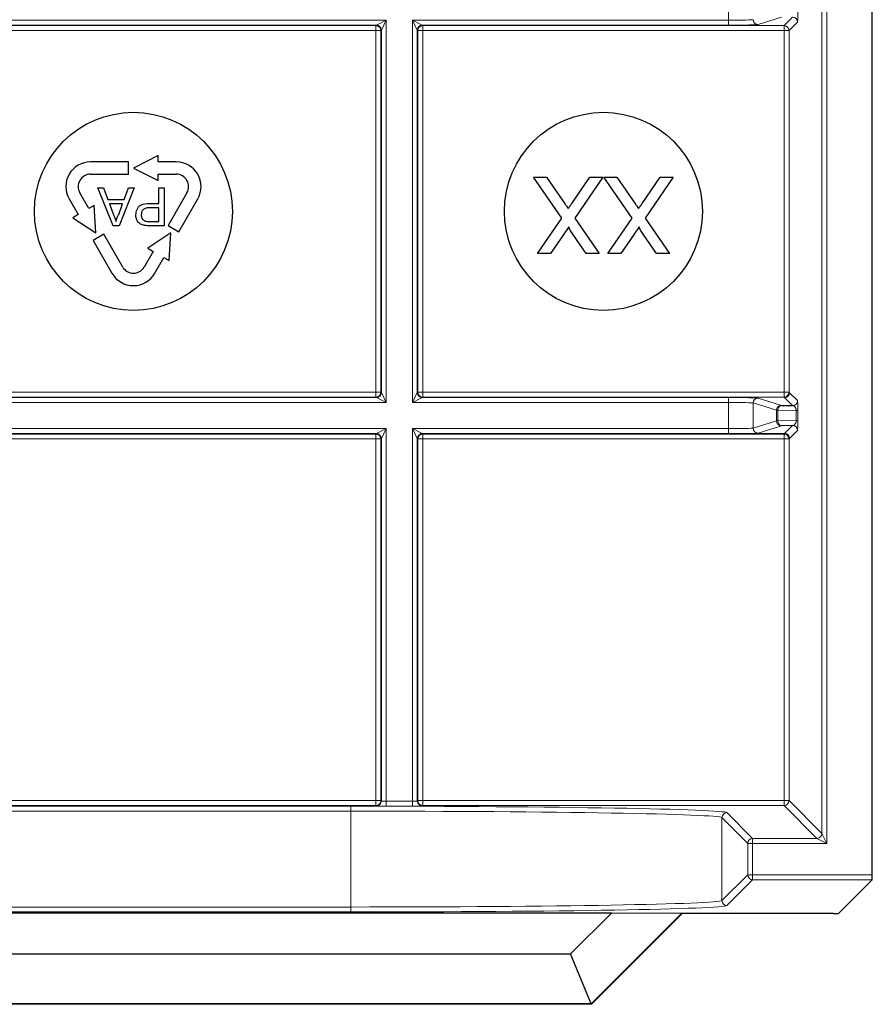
# Model space of a CAD drawing. Header units: millimetres. Extents: x 5 to 418, y 2 to 292.
# Tile 74 of 87: x 335 to 341, y 81 to 88. Entities that reach past the tile are written whole.
import ezdxf

# ---------------------------------------------------------------- set-up
doc = ezdxf.new("R2010")
doc.units = ezdxf.units.MM

msp = doc.modelspace()

# ---------------------------------------------------------------- linework, layer by layer
at = {"color": 7, "linetype": 'Continuous', "lineweight": 18}
for p, q in [((340.6127, 82.3754), (340.6127, 92.8721)), ((340.6461, 92.8721), (340.6461, 82.3088)), ((339.9831, 87.8512), (339.9831, 88.027)), ((334.2703, 87.8512), (337.6779, 87.8512)), ((337.6112, 87.8179), (337.6779, 87.8512)), ((337.6779, 87.8512), (337.6446, 87.7846)), ((337.6779, 87.8512), (337.6779, 85.277)), ((337.8536, 87.8512), (339.9831, 87.8512)), ((337.8536, 85.277), (337.8536, 87.8512)), ((337.887, 87.7846), (337.8536, 87.8512)), ((337.8536, 87.8512), (337.9203, 87.8179)), ((339.9831, 87.8179), (339.9831, 87.8512)), ((340.34, 87.8706), (340.1828, 87.8212)), ((340.358, 87.8147), (340.4152, 87.8719)), ((337.6112, 87.8179), (334.337, 87.8179)), ((334.3402, 87.8147), (337.608, 87.8147)), ((337.608, 87.7813), (334.3402, 87.7813)), ((337.608, 87.8147), (337.6112, 87.8179)), ((337.608, 87.8147), (337.608, 87.7813)), ((337.608, 85.3468), (337.608, 87.7813)), ((337.6413, 87.7813), (337.608, 87.7813)), ((337.6446, 87.7846), (337.6413, 87.7813)), ((337.6413, 87.7813), (337.6413, 85.3468)), ((337.6446, 85.3436), (337.6446, 87.7846)), ((337.887, 87.7846), (337.887, 85.3436)), ((337.8902, 87.7813), (337.887, 87.7846)), ((337.8902, 85.3468), (337.8902, 87.7813)), ((337.8902, 87.7813), (337.9235, 87.7813)), ((337.9203, 87.8179), (337.9235, 87.8147)), ((339.9831, 87.8179), (337.9203, 87.8179)), ((337.9235, 87.8147), (340.358, 87.8147)), ((337.9235, 87.8147), (337.9235, 87.7813)), ((337.9235, 87.7813), (337.9235, 85.3468)), ((340.358, 87.7813), (337.9235, 87.7813)), ((340.358, 87.8147), (340.358, 87.7813)), ((340.358, 85.3468), (340.358, 87.7813)), ((340.358, 87.7813), (340.3913, 87.7813)), ((340.4486, 87.8386), (340.3913, 87.7813)), ((340.3913, 87.7813), (340.3913, 85.3468)), ((334.3402, 85.3468), (337.608, 85.3468)), ((337.6413, 85.3468), (337.608, 85.3468)), ((337.608, 85.3468), (337.608, 85.3135)), ((337.6413, 85.3468), (337.6446, 85.3436)), ((337.6446, 85.3436), (337.6779, 85.277)), ((337.8536, 85.277), (337.887, 85.3436)), ((337.887, 85.3436), (337.8902, 85.3468)), ((337.8902, 85.3468), (337.9235, 85.3468)), ((337.9235, 85.3468), (340.358, 85.3468)), ((337.9235, 85.3468), (337.9235, 85.3135)), ((340.358, 85.3468), (340.3913, 85.3468)), ((340.358, 85.3468), (340.358, 85.3135)), ((340.3913, 85.3468), (340.3951, 85.343)), ((340.3951, 85.343), (340.4486, 85.2896)), ((337.6779, 85.277), (334.2703, 85.277)), ((334.337, 85.3103), (337.6112, 85.3103)), ((337.608, 85.3135), (334.3402, 85.3135)), ((337.6112, 85.3103), (337.608, 85.3135)), ((337.6779, 85.277), (337.6112, 85.3103)), ((337.9203, 85.3103), (337.8536, 85.277)), ((339.9831, 85.277), (337.8536, 85.277)), ((337.9235, 85.3135), (337.9203, 85.3103)), ((337.9203, 85.3103), (339.9831, 85.3103)), ((340.358, 85.3135), (337.9235, 85.3135)), ((339.9831, 85.3103), (339.9831, 85.277)), ((339.9831, 85.1012), (339.9831, 85.277)), ((340.3067, 85.2243), (340.1495, 85.2737)), ((340.1495, 85.2737), (340.1495, 85.1045)), ((340.1828, 85.307), (340.34, 85.2576)), ((340.3618, 85.3097), (340.358, 85.3135)), ((340.4152, 85.2563), (340.3618, 85.3097)), ((340.3164, 85.2243), (340.3067, 85.2243)), ((340.3067, 85.1539), (340.3067, 85.2243)), ((340.4405, 85.2221), (340.3164, 85.2243)), ((340.3164, 85.2243), (340.3164, 85.1539)), ((340.4405, 85.2221), (340.4502, 85.2221)), ((340.4405, 85.1561), (340.4405, 85.2221)), ((340.4502, 85.2221), (340.4502, 85.1561)), ((340.1495, 85.1045), (340.3067, 85.1539)), ((340.3164, 85.1539), (340.3067, 85.1539)), ((340.3164, 85.1539), (340.4405, 85.1561)), ((340.4405, 85.1561), (340.4502, 85.1561)), ((334.2703, 85.1012), (337.6779, 85.1012)), ((337.6112, 85.0679), (334.337, 85.0679)), ((334.3402, 85.0647), (337.608, 85.0647)), ((337.608, 85.0647), (337.6112, 85.0679)), ((337.608, 85.0313), (337.608, 85.0647)), ((337.6112, 85.0679), (337.6779, 85.1012)), ((337.6779, 85.1012), (337.6446, 85.0346)), ((337.6779, 85.1012), (337.6779, 82.5925)), ((337.8536, 85.1012), (339.9831, 85.1012)), ((337.8536, 82.5925), (337.8536, 85.1012)), ((337.887, 85.0346), (337.8536, 85.1012)), ((337.8536, 85.1012), (337.9203, 85.0679)), ((337.9203, 85.0679), (337.9235, 85.0647)), ((339.9831, 85.0679), (337.9203, 85.0679)), ((337.9235, 85.0647), (340.358, 85.0647)), ((337.9235, 85.0647), (337.9235, 85.0313)), ((339.9831, 85.0679), (339.9831, 85.1012)), ((340.1408, 85.0685), (340.3618, 85.0685)), ((340.34, 85.1206), (340.1828, 85.0712)), ((340.358, 85.0647), (340.3618, 85.0685)), ((340.358, 85.0647), (340.358, 85.0313)), ((340.3618, 85.0685), (340.4152, 85.1219)), ((340.4486, 85.0886), (340.3951, 85.0351)), ((337.608, 85.0313), (334.3402, 85.0313)), ((337.608, 82.5968), (337.608, 85.0313)), ((337.608, 85.0313), (337.6413, 85.0313)), ((337.6446, 85.0346), (337.6413, 85.0313)), ((337.6413, 85.0313), (337.6413, 82.5968)), ((337.6446, 82.5936), (337.6446, 85.0346)), ((337.887, 85.0346), (337.887, 82.5936)), ((337.8902, 85.0313), (337.887, 85.0346)), ((337.8902, 82.5968), (337.8902, 85.0313)), ((337.8902, 85.0313), (337.9235, 85.0313)), ((337.9235, 85.0313), (337.9235, 82.5968)), ((340.358, 85.0313), (337.9235, 85.0313)), ((340.358, 82.5968), (340.358, 85.0313)), ((340.358, 85.0313), (340.3913, 85.0313)), ((340.3951, 85.0351), (340.3913, 85.0313)), ((340.3913, 85.0313), (340.3913, 82.5968)), ((334.3402, 82.5968), (337.608, 82.5968)), ((337.608, 82.5635), (334.3402, 82.5635)), ((334.5084, 82.5588), (337.4398, 82.5588)), ((337.4398, 82.5588), (337.4398, 82.5255)), ((337.608, 82.5635), (337.608, 82.5968)), ((337.608, 82.5968), (337.6413, 82.5968)), ((337.6112, 82.5603), (337.608, 82.5635)), ((337.6413, 82.5968), (337.6446, 82.5936)), ((337.6779, 82.5925), (337.6779, 82.5592)), ((337.6779, 82.5925), (337.8536, 82.5925)), ((337.8536, 82.5592), (337.6779, 82.5592)), ((337.8536, 82.5925), (337.8536, 82.5592)), ((337.887, 82.5936), (337.8902, 82.5968)), ((337.8902, 82.5968), (337.9235, 82.5968)), ((337.9235, 82.5635), (337.9203, 82.5603)), ((337.9235, 82.5968), (337.9235, 82.5635)), ((337.9235, 82.5968), (340.358, 82.5968)), ((340.358, 82.5635), (337.9235, 82.5635)), ((340.358, 82.5968), (340.358, 82.5635)), ((340.358, 82.5968), (340.3913, 82.5968)), ((340.5794, 82.3421), (340.358, 82.5635)), ((340.3913, 82.5968), (340.6127, 82.3754)), ((337.4398, 82.5255), (334.5084, 82.5255)), ((337.4398, 81.8801), (337.4398, 82.5255)), ((340.1127, 82.3088), (339.9395, 82.4821)), ((339.9395, 82.4821), (339.9395, 81.9236)), ((339.9728, 82.5154), (340.1461, 82.3421)), ((340.1461, 82.3088), (340.1461, 82.3421)), ((340.1461, 82.3421), (340.5794, 82.3421)), ((340.6461, 82.3088), (340.5794, 82.3421)), ((340.6127, 82.3754), (340.6461, 82.3088)), ((340.1127, 82.0968), (340.1127, 82.3088)), ((340.1127, 82.3088), (340.1461, 82.3088)), ((340.1461, 82.3088), (340.1461, 82.0968)), ((340.6461, 82.3088), (340.1461, 82.3088)), ((339.9395, 81.9236), (340.1127, 82.0968)), ((340.1127, 82.0968), (340.1461, 82.0968)), ((340.1461, 82.0968), (340.9525, 82.0968)), ((340.1461, 82.0635), (340.1461, 82.0968)), ((340.1461, 82.0635), (339.9728, 81.8902)), ((340.9519, 82.0635), (340.1461, 82.0635)), ((334.5084, 81.8801), (337.4398, 81.8801)), ((337.4398, 81.8801), (337.4398, 81.8468)), ((337.4398, 81.8468), (334.5084, 81.8468))]:
    msp.add_line(p, q, dxfattribs=at)
at = {"color": 7, "linetype": 'Continuous', "lineweight": 25}
for p, q in [((340.9525, 82.0968), (340.9525, 92.8721)), ((336.1408, 86.9391), (335.9741, 86.8558)), ((336.1408, 86.8974), (336.1408, 86.9391)), ((335.9408, 86.8974), (335.6854, 86.8974)), ((335.9408, 86.8141), (335.9408, 86.8974)), ((335.9741, 86.8558), (336.1408, 86.7724)), ((336.2628, 86.8974), (336.1408, 86.8974)), ((335.6854, 86.8141), (335.9408, 86.8141)), ((336.1408, 86.8141), (336.2628, 86.8141)), ((336.1408, 86.7724), (336.1408, 86.8141)), ((338.86, 86.5192), (338.6701, 86.7947)), ((338.6701, 86.7947), (338.7575, 86.7947)), ((338.7575, 86.7947), (338.8825, 86.6132)), ((338.9278, 86.618), (339.0493, 86.7947)), ((339.1377, 86.7947), (338.9478, 86.5184)), ((339.0493, 86.7947), (339.1377, 86.7947)), ((339.3341, 86.5192), (339.1443, 86.7947)), ((339.1443, 86.7947), (339.2316, 86.7947)), ((339.2316, 86.7947), (339.3566, 86.6132)), ((339.4019, 86.618), (339.5234, 86.7947)), ((339.6118, 86.7947), (339.422, 86.5184)), ((339.5234, 86.7947), (339.6118, 86.7947)), ((335.8368, 86.4663), (335.7348, 86.7232)), ((335.7348, 86.7232), (335.7732, 86.7232)), ((335.7732, 86.7232), (335.8025, 86.6441)), ((335.9796, 86.7232), (335.8776, 86.4663)), ((335.912, 86.6441), (335.9412, 86.7232)), ((335.9412, 86.7232), (335.9796, 86.7232)), ((336.1453, 86.6178), (336.1453, 86.7232)), ((336.1453, 86.7232), (336.1815, 86.7232)), ((336.1815, 86.7232), (336.1815, 86.4663)), ((335.6743, 86.5834), (335.6133, 86.6891)), ((336.3349, 86.6891), (336.2073, 86.468)), ((335.5411, 86.6474), (335.6021, 86.5418)), ((335.7103, 86.6043), (335.6743, 86.5834)), ((335.7215, 86.4183), (335.7103, 86.6043)), ((335.8025, 86.6441), (335.912, 86.6441)), ((335.901, 86.6145), (335.8134, 86.6145)), ((335.8134, 86.6145), (335.8383, 86.547)), ((335.8748, 86.5434), (335.901, 86.6145)), ((336.0824, 86.6178), (336.1453, 86.6178)), ((336.1453, 86.5882), (336.0834, 86.5882)), ((336.1453, 86.496), (336.1453, 86.5882)), ((336.2794, 86.4263), (336.4071, 86.6474)), ((335.6021, 86.5418), (335.566, 86.5209)), ((335.566, 86.5209), (335.7215, 86.4183)), ((338.6965, 86.2811), (338.86, 86.5192)), ((338.9478, 86.5184), (339.1113, 86.2811)), ((339.1706, 86.2811), (339.3341, 86.5192)), ((339.422, 86.5184), (339.5855, 86.2811)), ((335.8776, 86.4663), (335.8368, 86.4663)), ((336.084, 86.496), (336.1453, 86.496)), ((336.1815, 86.4663), (336.0872, 86.4663)), ((336.2073, 86.468), (336.2794, 86.4263)), ((335.7743, 86.4102), (335.7021, 86.3686)), ((335.9019, 86.1891), (335.7743, 86.4102)), ((336.2267, 86.4183), (336.0712, 86.3156)), ((336.2155, 86.2323), (336.2267, 86.4183)), ((338.8743, 86.4112), (338.7849, 86.2811)), ((339.0241, 86.2811), (338.9345, 86.4111)), ((339.3484, 86.4112), (339.2591, 86.2811)), ((339.4982, 86.2811), (339.4086, 86.4111)), ((335.7021, 86.3686), (335.8298, 86.1474)), ((336.1073, 86.2948), (336.0463, 86.1891)), ((336.0712, 86.3156), (336.1073, 86.2948)), ((336.1184, 86.1474), (336.1794, 86.2531)), ((336.1794, 86.2531), (336.2155, 86.2323)), ((338.7849, 86.2811), (338.6965, 86.2811)), ((339.1113, 86.2811), (339.0241, 86.2811)), ((339.2591, 86.2811), (339.1706, 86.2811)), ((339.5855, 86.2811), (339.4982, 86.2811)), ((340.34, 85.2576), (340.4152, 85.2563)), ((340.4152, 85.1219), (340.34, 85.1206)), ((340.9519, 82.0635), (340.7247, 81.8363)), ((332.7514, 81.8415), (339.1968, 81.8415)), ((338.9194, 81.5641), (339.1968, 81.8415)), ((339.6696, 81.8381), (339.0588, 81.2274)), ((339.6706, 81.8357), (339.0598, 81.2249)), ((339.1968, 81.8415), (339.6696, 81.8381)), ((339.6696, 81.8381), (339.6706, 81.8357)), ((340.6913, 81.8357), (339.6706, 81.8357)), ((333.0288, 81.5641), (338.9194, 81.5641)), ((339.0588, 81.2274), (338.9194, 81.5641)), ((339.0598, 81.2249), (332.8884, 81.2249)), ((339.0588, 81.2274), (332.8894, 81.2274)), ((339.0588, 81.2274), (339.0598, 81.2249))]:
    msp.add_line(p, q, dxfattribs=at)
for centre in [(335.9741, 86.5641), (339.1408, 86.5641)]:
    msp.add_circle(centre, 0.6667, dxfattribs=at)
at = {"color": 7, "linetype": 'Continuous', "lineweight": 18}
for centre, radius, start, end in [((340.1829, 87.8545), 0.0333, 180.02519, 269.89526), ((340.4152, 87.8385), 0.0333, 0.02044, 89.97956), ((337.608, 87.7813), 0.0333, 0.02044, 89.97956), ((337.6112, 87.7845), 0.0333, 0.02044, 89.97956), ((337.9203, 87.7845), 0.0333, 90.02044, 179.97956), ((337.9235, 87.7813), 0.0333, 90.02044, 179.97956), ((340.358, 87.7813), 0.0333, 0.02044, 89.97956), ((337.608, 85.3469), 0.0333, 270.02044, 359.97956), ((337.6112, 85.3436), 0.0333, 270.02044, 359.97956), ((337.9203, 85.3436), 0.0333, 180.02044, 269.97956), ((337.9235, 85.3469), 0.0333, 180.02044, 269.97956), ((340.358, 85.3469), 0.0333, 270.02044, 359.97956), ((340.3618, 85.3431), 0.0333, 270.02044, 359.97956), ((340.1829, 85.2737), 0.0333, 90.10474, 179.97481), ((340.3401, 85.2243), 0.0333, 90.10474, 179.97481), ((340.3464, 85.2281), 0.0302, 102.23793, 187.22506), ((340.4152, 85.2896), 0.0333, 270.02044, 359.97956), ((340.3401, 85.1539), 0.0333, 180.02519, 269.89526), ((340.3464, 85.1501), 0.0302, 172.77494, 257.76207), ((337.608, 85.0313), 0.0333, 0.02044, 89.97956), ((337.6112, 85.0345), 0.0333, 0.02044, 89.97956), ((337.9203, 85.0345), 0.0333, 90.02044, 179.97956), ((337.9235, 85.0313), 0.0333, 90.02044, 179.97956), ((340.1829, 85.1045), 0.0333, 180.02519, 269.89526), ((340.358, 85.0313), 0.0333, 0.02044, 89.97956), ((340.4152, 85.0885), 0.0333, 0.02044, 89.97956), ((337.608, 82.5969), 0.0333, 270.02044, 359.97956), ((337.6112, 82.5936), 0.0333, 270.02044, 359.97956), ((337.9203, 82.5936), 0.0333, 180.02044, 269.97956), ((337.9235, 82.5969), 0.0333, 180.02044, 269.97956), ((340.358, 82.5969), 0.0333, 270.02044, 359.97956), ((339.9728, 82.4821), 0.0333, 90.02044, 179.97956), ((340.1461, 82.3088), 0.0333, 90.02044, 179.97956), ((340.5794, 82.3755), 0.0333, 270.02044, 359.97956), ((340.1461, 82.0969), 0.0333, 180.02044, 269.97956), ((339.9728, 81.9236), 0.0333, 180.02044, 269.97956)]:
    msp.add_arc(centre, radius, start, end, dxfattribs=at)
at = {"color": 7, "linetype": 'Continuous', "lineweight": 25}
for centre, radius, start, end in [((335.6854, 86.7308), 0.1667, 90, 210), ((336.2628, 86.7308), 0.1667, 330, 90), ((335.6854, 86.7308), 0.0833, 90, 210.00007), ((336.2628, 86.7308), 0.0833, 330, 90.00007), ((335.9741, 86.2308), 0.0833, 210, 330.00007), ((335.9741, 86.2308), 0.1667, 210, 330)]:
    msp.add_arc(centre, radius, start, end, dxfattribs=at)
at = {"color": 7, "linetype": 'Continuous', "lineweight": 18}
for centre, major_axis, ratio, start_param, end_param in [((339.9831, 87.8547), (0.1667, 0), 0.020946, 4.712389, 6.227687), ((340.4485, 87.9052), (0, 0.0667), 0.025118, 3.166721, 4.725177), ((339.9831, 87.8214), (0.2, 0), 0.017455, 4.712389, 6.227687), ((339.9831, 85.3068), (0.2, 0), 0.017455, 0.055499, 1.570796), ((339.9831, 85.2735), (0.1667, 0), 0.020946, 0.055499, 1.570796), ((340.4152, 85.223), (-0.0022, 0.0333), 0.755078, 4.637473, 6.195928), ((340.4485, 85.223), (0, 0.0667), 0.025118, 4.699601, 6.258057), ((340.4152, 85.1552), (0.0022, 0.0333), 0.755078, 3.22885, 4.787305), ((340.4485, 85.1552), (0, 0.0667), 0.025118, 3.166721, 4.725177), ((339.9831, 85.1047), (0.1667, 0), 0.020946, 4.712389, 6.227687), ((339.9831, 85.0714), (0.2, 0), 0.017455, 4.712389, 6.227687), ((337.4398, 82.5146), (2.5333, 0), 0.017455, 0.017453, 1.570796), ((337.6779, 82.5603), (0.0667, 0), 0.017455, 3.159046, 4.712389), ((337.6779, 82.5936), (0.0333, 0), 0.03491, 3.159046, 4.712389), ((337.8536, 82.5936), (0.0333, 0), 0.03491, 4.712389, 6.265732), ((337.8536, 82.5603), (0.0667, 0), 0.017455, 4.712389, 6.265732), ((337.4398, 82.4813), (2.5, 0), 0.017688, 0.017453, 1.570796), ((337.4398, 81.9243), (2.5, 0), 0.017688, 4.712389, 6.265732), ((337.4398, 81.891), (2.5333, 0), 0.017455, 4.712389, 6.265732)]:
    msp.add_ellipse(centre, major_axis=major_axis, ratio=ratio, start_param=start_param, end_param=end_param, dxfattribs=at)
at = {"color": 7, "linetype": 'Continuous', "lineweight": 25}
for centre, major_axis, start_param, end_param in [((340.9519, 82.0968), (0, 0.0333), 3.159046, 4.712389), ((340.6913, 81.8363), (0.0333, 0), 4.712389, 6.265732)]:
    msp.add_ellipse(centre, major_axis=major_axis, ratio=0.017455, start_param=start_param, end_param=end_param, dxfattribs=at)
for points, knots in [([(335.9906, 86.5402), (335.9919, 86.553), (335.9946, 86.5786), (336.0274, 86.6157), (336.0615, 86.617), (336.0824, 86.6178)], [0, 0, 0, 0, 0.280772, 0.559745, 1, 1, 1, 1]), ([(336.0834, 86.5882), (336.0755, 86.5879), (336.0598, 86.5874), (336.0388, 86.578), (336.028, 86.5598), (336.0272, 86.5474), (336.0268, 86.5412)], [0, 0, 0, 0, 0.28137, 0.559786, 0.779383, 1, 1, 1, 1]), ([(338.8825, 86.6132), (338.8864, 86.6075), (338.8935, 86.5974), (338.9005, 86.5872), (338.9036, 86.5827)], [0, 0, 0, 0, 0.56, 1, 1, 1, 1]), ([(338.9036, 86.5827), (338.9081, 86.5892), (338.9163, 86.601), (338.9243, 86.6128), (338.9278, 86.618)], [0, 0, 0, 0, 0.560002, 1, 1, 1, 1]), ([(339.3566, 86.6132), (339.3606, 86.6075), (339.3677, 86.5974), (339.3747, 86.5872), (339.3777, 86.5827)], [0, 0, 0, 0, 0.5599998, 1, 1, 1, 1]), ([(339.3777, 86.5827), (339.3823, 86.5892), (339.3904, 86.601), (339.3984, 86.6128), (339.4019, 86.618)], [0, 0, 0, 0, 0.560002, 1, 1, 1, 1]), ([(335.8383, 86.547), (335.8419, 86.5375), (335.8482, 86.5205), (335.8544, 86.5035), (335.8572, 86.496)], [0, 0, 0, 0, 0.560002, 1, 1, 1, 1]), ([(335.8572, 86.496), (335.8596, 86.5051), (335.864, 86.5215), (335.8715, 86.5367), (335.8748, 86.5434)], [0, 0, 0, 0, 0.559908, 1, 1, 1, 1]), ([(336.0491, 86.4688), (336.0398, 86.471), (336.0212, 86.4755), (336.0021, 86.4953), (335.9922, 86.5178), (335.9911, 86.5327), (335.9906, 86.5402)], [0, 0, 0, 0, 0.280091, 0.558988, 0.779416, 1, 1, 1, 1]), ([(336.0268, 86.5412), (336.0271, 86.5361), (336.0278, 86.5258), (336.0341, 86.5127), (336.0431, 86.5028), (336.0507, 86.4998), (336.0544, 86.4982)], [0, 0, 0, 0, 0.280207, 0.559922, 0.780033, 1, 1, 1, 1]), ([(336.0872, 86.4663), (336.08, 86.4664), (336.0673, 86.4664), (336.0547, 86.468), (336.0491, 86.4688)], [0, 0, 0, 0, 0.560101, 1, 1, 1, 1]), ([(336.0544, 86.4982), (336.0599, 86.4974), (336.0697, 86.4959), (336.0796, 86.496), (336.084, 86.496)], [0, 0, 0, 0, 0.559585, 1, 1, 1, 1]), ([(338.9078, 86.4601), (338.9016, 86.451), (338.8904, 86.4347), (338.8792, 86.4184), (338.8743, 86.4112)], [0, 0, 0, 0, 0.56, 1, 1, 1, 1]), ([(338.9345, 86.4111), (338.9287, 86.4199), (338.9207, 86.4321), (338.9108, 86.4481), (338.9088, 86.4561), (338.9078, 86.4601)], [0, 0, 0, 0, 0.561277, 0.781763, 1, 1, 1, 1]), ([(339.382, 86.4601), (339.3757, 86.451), (339.3645, 86.4347), (339.3533, 86.4184), (339.3484, 86.4112)], [0, 0, 0, 0, 0.56, 1, 1, 1, 1]), ([(339.4086, 86.4111), (339.4028, 86.4199), (339.3948, 86.4321), (339.3849, 86.4481), (339.3829, 86.4561), (339.382, 86.4601)], [0, 0, 0, 0, 0.561277, 0.781763, 1, 1, 1, 1])]:
    msp.add_open_spline(points, degree=3, knots=knots, dxfattribs=at)
at = {"color": 7, "linetype": 'Continuous', "lineweight": 18}
msp.add_open_spline([(340.3618, 85.0685), (340.3662, 85.068), (340.3749, 85.0669), (340.3859, 85.0592), (340.3936, 85.0482), (340.3946, 85.0395), (340.3951, 85.0351)], degree=3, dxfattribs=at)

doc.saveas('drawing.dxf')
